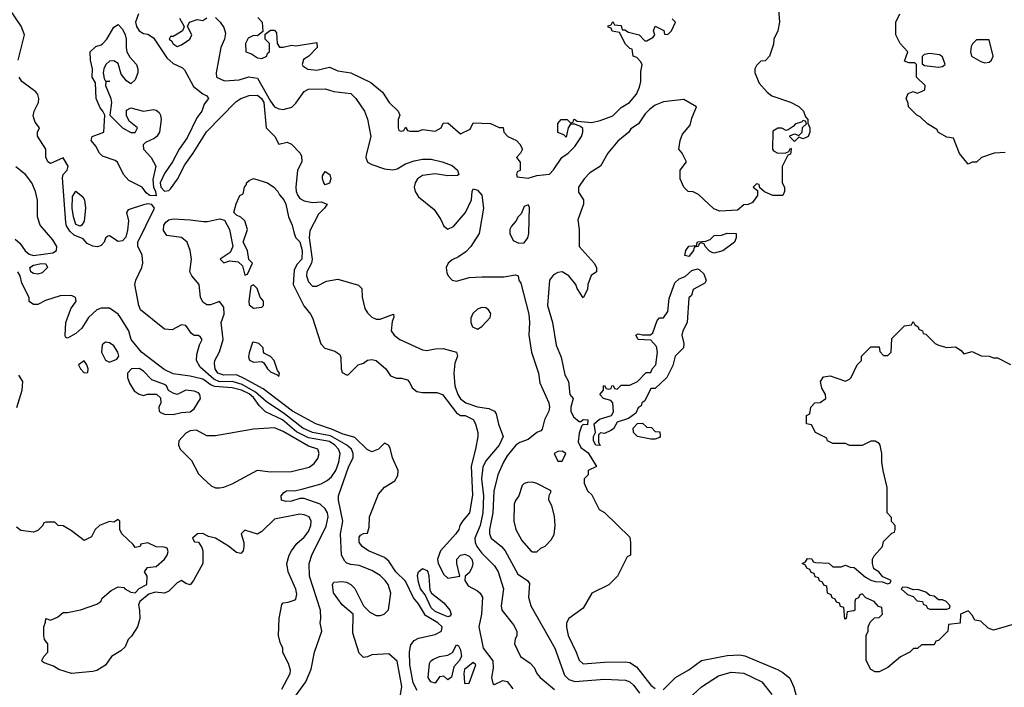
# Model space of a CAD drawing. Header units: inches. Extents: x 2348341 to 2479810, y 460419 to 613669.
# Tile 194 of 256: x 2362244 to 2366902, y 545364 to 548522. Entities that reach past the tile are written whole.
import ezdxf

# ---------------------------------------------------------------- set-up
doc = ezdxf.new("R2010")
doc.units = ezdxf.units.IN
doc.header["$MEASUREMENT"] = 0
doc.layers.add('C3564', color=7, linetype='Continuous')

msp = doc.modelspace()

# ---------------------------------------------------------------- linework, layer by layer
at = {"layer": 'C3564', "color": 2}
for points, elevation in [([(2362237.4, 548330), (2362267.2, 548450), (2362251.5, 548491.5), (2362198.4, 548570)], 46), ([(2365832, 548590), (2365838, 548510), (2365831, 548470), (2365811.3, 548430), (2365810, 548406), (2365790.9, 548349.1), (2365770, 548328), (2365750, 548326), (2365730, 548306), (2365722, 548290), (2365722, 548270), (2365742, 548222), (2365779.6, 548179.6), (2365802, 548162), (2365890, 548132), (2365930, 548112), (2365952, 548090), (2365962, 548062), (2365972, 548050), (2365972.7, 548032.7), (2365982, 548010), (2365982, 547990), (2365974, 547970), (2365950, 547958), (2365930, 547966), (2365910, 547946), (2365887.3, 547967.3), (2365887.3, 547972.7), (2365910, 547982), (2365930, 547974), (2365946, 547990), (2365947.3, 548012.7), (2365966, 548030), (2365962, 548042), (2365950, 548046), (2365942, 548038), (2365914, 548030), (2365903.6, 548016.4), (2365879.6, 548000.4), (2365870, 547998), (2365850, 548008.7), (2365830, 548008.7), (2365806, 547994), (2365804.7, 547910), (2365810, 547902), (2365830, 547891.3), (2365868, 547892), (2365882, 547898), (2365890, 547914), (2365894, 547910), (2365890, 547886), (2365878, 547882), (2365851.6, 547828.4), (2365851.1, 547751.1), (2365862, 547730), (2365862, 547710), (2365854, 547690), (2365806, 547690), (2365768, 547708), (2365746, 547726), (2365742, 547742), (2365730, 547746), (2365714, 547730), (2365734, 547714), (2365734, 547690), (2365710, 547658), (2365690, 547648), (2365670, 547646), (2365639.6, 547620.4), (2365556.4, 547616.4), (2365528, 547628), (2365455.3, 547695.3), (2365430, 547708), (2365406, 547710), (2365386, 547730), (2365369, 547769), (2365369, 547811), (2365398, 547850), (2365378, 547890), (2365362, 547910), (2365368.9, 547951.1), (2365380.2, 547979.8), (2365416.4, 548023.6), (2365423.1, 548056.9), (2365446, 548110), (2365385.2, 548145.2), (2365290, 548133.2), (2365250, 548117.2), (2365223.4, 548096.6), (2365203.4, 548076.6), (2365171.3, 548030), (2365134.8, 548005.2), (2365126, 547990), (2365073, 547947), (2365026.8, 547890), (2364991.3, 547830), (2364941.6, 547798.4), (2364914.8, 547770), (2364886.8, 547730), (2364886.8, 547706.8), (2364911.3, 547670), (2364911.3, 547650), (2364884.5, 547575.5), (2364890.7, 547530), (2364890.8, 547450), (2364961, 547370), (2364972, 547350), (2364972, 547330), (2364947.3, 547312.7), (2364931.3, 547270), (2364930, 547246), (2364910, 547206), (2364882, 547250), (2364875.3, 547270), (2364842, 547310), (2364810, 547329), (2364790, 547326), (2364770, 547314.5), (2364750.5, 547289.5), (2364740.5, 547170), (2364764.9, 547090), (2364782.5, 546982.5), (2364806, 546926), (2364822.8, 546842.8), (2364841, 546810), (2364846, 546750), (2364862, 546730), (2364851.3, 546690), (2364851, 546670), (2364863.5, 546643.5), (2364890, 546622), (2364898, 546622), (2364910, 546631.3), (2364931.3, 546630), (2364930, 546606), (2364910, 546608), (2364901, 546599), (2364890, 546566), (2364885.5, 546525.5), (2364898.8, 546498.8), (2364933.2, 546473.2), (2364972, 546408), (2364934, 546390), (2364934, 546370), (2364914, 546350), (2364914, 546330), (2364930, 546294), (2364950, 546274), (2364985.4, 546205.4), (2365011.1, 546191.1), (2365130, 546074), (2365134, 546050), (2365134, 545990), (2365118, 545982), (2365072, 545890), (2365030.9, 545849.1), (2364950.8, 545809.2), (2364910, 545738), (2364842, 545690), (2364831.3, 545670), (2364830.9, 545649.1), (2364839.1, 545610), (2364877.3, 545530), (2364890, 545492), (2364910, 545476), (2365010, 545484), (2365110, 545485.5), (2365130, 545482), (2365161.7, 545461.7), (2365230, 545374.8), (2365250, 545358)], 54), ([(2362806, 548550), (2362792.7, 548510), (2362797.1, 548490), (2362808.8, 548468.8), (2362830, 548457.1), (2362850, 548454), (2362876.7, 548436.7), (2362941.2, 548341.2), (2362970, 548315.3), (2363014, 548294), (2363024.5, 548284.5), (2363066.4, 548206.4), (2363110, 548171), (2363130, 548162), (2363138, 548150), (2363117.3, 548122.7), (2363105.5, 548090), (2363082, 548058), (2363037.1, 547962.9), (2362999, 547910), (2362967.6, 547850), (2362930, 547794), (2362908.9, 547751.1), (2362911.6, 547730), (2362930, 547710.3), (2362950, 547714.9), (2362957.5, 547722.5), (2362991.6, 547768.4), (2363024.8, 547835.2), (2363065.4, 547890), (2363128.3, 547991.7), (2363266.1, 548133.9), (2363290, 548149.1), (2363330, 548163.6), (2363370, 548164.9), (2363387.8, 548150), (2363398.5, 548130), (2363410.7, 548010), (2363451.3, 547970), (2363470, 547934), (2363510, 547942.8), (2363530, 547934), (2363570.5, 547890), (2363576.7, 547876.7), (2363578.4, 547850), (2363558, 547810), (2363550.4, 547730), (2363552.2, 547710), (2363560.4, 547690), (2363570, 547676.3), (2363590, 547665.5), (2363630, 547658), (2363670, 547660.7), (2363698, 547650), (2363686, 547630), (2363658, 547602), (2363617.3, 547522.7), (2363613.6, 547490), (2363628.2, 547390), (2363624, 547370), (2363602.6, 547330), (2363601.3, 547310), (2363610, 547282.8), (2363630, 547261), (2363650, 547261), (2363695.1, 547284.9), (2363750, 547294.9), (2363846.6, 547266.6), (2363862, 547250), (2363864.2, 547210), (2363876.7, 547156.7), (2363890, 547134.9), (2363910, 547115.3), (2363930, 547104.9), (2363950, 547104.9), (2364012, 547130), (2364014.8, 547114.8), (2364005.5, 547094.5), (2364001.3, 547050), (2364015.5, 547030), (2364042, 547010), (2364150, 546960.3), (2364170, 546957), (2364210, 546965.3), (2364246.7, 546966.7), (2364311.3, 546950), (2364316, 546930), (2364303.1, 546896.9), (2364298, 546850), (2364302.8, 546790), (2364317, 546750), (2364330, 546728.4), (2364354, 546710), (2364410, 546691.7), (2364463.7, 546683.7), (2364490.4, 546670.4), (2364498, 546658), (2364508.6, 546608.6), (2364531, 546551), (2364512.7, 546510), (2364450, 546435.1), (2364434.3, 546405.7), (2364429.1, 546350.9), (2364437.6, 546270), (2364435.8, 546190), (2364422.3, 546130), (2364397.6, 546070), (2364398.4, 546050), (2364406, 546030), (2364430, 545999.1), (2364490, 545938.8), (2364507.3, 545910), (2364533, 545830), (2364521, 545750), (2364524.7, 545730), (2364579.8, 545659.8), (2364596, 545630), (2364596, 545610), (2364587.3, 545592.7), (2364584.9, 545570), (2364614, 545510), (2364658.4, 545478.4), (2364678.4, 545458.4), (2364690.8, 545430), (2364706, 545410), (2364774.7, 545354.7)], 46), ([(2363000.5, 548530), (2363022, 548490), (2363019.6, 548480.4), (2363014, 548470), (2362990, 548454), (2362970, 548442), (2362958, 548442), (2362952, 548430), (2362962.8, 548422.8), (2362970, 548407.3), (2362990, 548396), (2363010, 548402.8), (2363048.7, 548430), (2363058, 548450), (2363038, 548490), (2363048, 548510), (2363083.6, 548523.6), (2363110, 548518), (2363130, 548530.8)], 50), ([(2363170, 548533), (2363193.4, 548510), (2363210, 548484.7), (2363218, 548458), (2363212.7, 548430), (2363196.4, 548390), (2363173.4, 548270), (2363176, 548250), (2363213, 548233), (2363283.2, 548236.8), (2363329, 548251), (2363370, 548244.7), (2363430, 548137.1), (2363450, 548110.4), (2363470, 548100.5), (2363490, 548097.1), (2363531.3, 548108.7), (2363550, 548126.8), (2363590, 548182.8), (2363610, 548193), (2363690, 548194.8), (2363730, 548182.8), (2363810, 548173.4), (2363834.8, 548150), (2363874.8, 548090), (2363890, 548052), (2363904.9, 547970), (2363882.8, 547882.8), (2363881.3, 547870), (2363890, 547848.2), (2363910, 547836.4), (2363970, 547817.1), (2364010, 547812.4), (2364030, 547816.4), (2364070, 547840.4), (2364110, 547854.4), (2364150, 547861.6), (2364190, 547862), (2364242, 547850), (2364290, 547832.7), (2364314.8, 547810), (2364322, 547790), (2364315.3, 547784.7), (2364270, 547783.7), (2364210, 547793.2), (2364150, 547784.5), (2364126, 547770), (2364114.9, 547750), (2364110.5, 547730), (2364114.9, 547710), (2364130, 547684.9), (2364204.6, 547624.6), (2364236.7, 547576.7), (2364250, 547544.7), (2364270, 547531), (2364295.9, 547544.1), (2364352.7, 547610), (2364381.2, 547670), (2364384, 547710), (2364390, 547722), (2364410, 547716), (2364430, 547691.3), (2364438, 547630), (2364417.1, 547510), (2364378, 547450), (2364355.3, 547424.8), (2364319.9, 547400.1), (2364290, 547386.6), (2364270.7, 547370), (2364262.4, 547350), (2364264.8, 547324.8), (2364270.6, 547310), (2364290, 547290.6), (2364310, 547286), (2364370, 547302), (2364430, 547306.4), (2364534.5, 547305.5), (2364590, 547316), (2364602, 547310), (2364606, 547290), (2364615.2, 547275.2), (2364652.7, 547130), (2364656.3, 547090), (2364653.4, 547030), (2364664.9, 546950), (2364698.4, 546850), (2364704.9, 546804.9), (2364746.8, 546710), (2364750.7, 546690), (2364747.7, 546670), (2364726, 546630), (2364715.3, 546584.7), (2364710, 546578), (2364690, 546569), (2364650, 546536), (2364610, 546522.4), (2364590.6, 546510), (2364550, 546459.5), (2364532.4, 546430), (2364506.4, 546370), (2364487.6, 546292.4), (2364483.1, 546190), (2364466, 546110), (2364466.4, 546090), (2364474, 546070), (2364524, 546030), (2364540.5, 546010), (2364600.3, 545900.3), (2364646, 545870), (2364655.2, 545855.2), (2364650.4, 545790), (2364661.6, 545750), (2364776.3, 545550), (2364821.5, 545421.5), (2364842, 545402), (2364870, 545392), (2365010, 545402.6), (2365110, 545398), (2365130, 545390.5), (2365150, 545373), (2365176.7, 545336.7)], 50), ([(2363371.6, 548531.6), (2363392, 548510), (2363394, 548466), (2363370, 548446), (2363350, 548448), (2363325.4, 548434.6), (2363312, 548410), (2363314, 548370), (2363341, 548361), (2363370, 548341), (2363390, 548338), (2363414, 548350), (2363416.4, 548363.6), (2363426, 548370), (2363426, 548410), (2363406, 548430), (2363406, 548454), (2363430, 548472), (2363450, 548472), (2363459.6, 548459.6), (2363462, 548410), (2363472.7, 548392.7), (2363490, 548392), (2363530, 548401), (2363550, 548398), (2363650, 548414), (2363652, 548390), (2363611.3, 548350), (2363586.8, 548333.2), (2363581, 548310), (2363584, 548304), (2363608, 548288), (2363650, 548283), (2363710, 548298), (2363750, 548280.5), (2363810, 548271.3), (2363904.9, 548224.9), (2363959.8, 548179.8), (2363992, 548130), (2364034, 548090), (2364042, 548070), (2364034, 548050), (2364034, 548010), (2364038, 547998), (2364050, 547994), (2364062, 547998), (2364070, 548014), (2364078, 547998), (2364090, 547994), (2364130, 547994), (2364150, 548002), (2364210, 547994), (2364238, 548010), (2364247.3, 548032.7), (2364270, 548034), (2364330, 547982), (2364375.3, 548004.7), (2364390, 548034), (2364471.6, 548031.6), (2364512.7, 548012.7), (2364532, 548012), (2364534, 547990), (2364554, 547970), (2364594, 547950), (2364610, 547934), (2364622, 547910), (2364614, 547890), (2364594, 547870), (2364611.6, 547848.4), (2364612, 547808), (2364598, 547802), (2364594, 547790), (2364598, 547778), (2364650, 547772), (2364690, 547784.7), (2364750, 547792), (2364770, 547812), (2364808, 547870), (2364838, 547890), (2364870, 547922), (2364902, 547970), (2364908.7, 547990), (2364908, 548008), (2364896.4, 548016.4), (2364870, 548028), (2364850, 548028), (2364838, 548010), (2364830, 547966), (2364818, 547978), (2364790, 547988.7), (2364789.1, 548030.9), (2364806, 548050), (2364834, 548050), (2364850, 548034), (2364862, 548038), (2364866, 548050), (2364869.2, 548050.8), (2364882, 548042), (2364950, 548036), (2364990, 548044.7), (2365050, 548066.8), (2365090, 548107.3), (2365129.5, 548130.5), (2365162, 548170), (2365176.5, 548203.5), (2365182.7, 548230), (2365182.5, 548277.5), (2365188.7, 548308.7), (2365183.1, 548323.1), (2365163.1, 548343.1), (2365146, 548350), (2365142, 548382), (2365130, 548386), (2365110, 548406), (2365082, 548462), (2365047.3, 548467.3), (2365042, 548482), (2365027.3, 548487.3), (2365027.3, 548492.7), (2365042, 548498), (2365050, 548514), (2365058, 548498), (2365090, 548494), (2365094, 548474), (2365106, 548474), (2365123.6, 548463.6), (2365174, 548450), (2365202, 548422), (2365210, 548422), (2365240.4, 548439.6), (2365248, 548450), (2365242, 548470), (2365250, 548492), (2365291.1, 548471.1), (2365294, 548454), (2365310, 548452), (2365328, 548470), (2365346, 548510), (2365330, 548526)], 54), ([(2366905.4, 547894.6), (2366854, 547890), (2366794, 547870), (2366770, 547848), (2366750, 547848), (2366730, 547838), (2366689.3, 547889.3), (2366662, 547962), (2366630, 547966), (2366590, 547988.7), (2366582, 548002), (2366538, 548030), (2366503.1, 548063.1), (2366488, 548070), (2366448, 548110), (2366447.3, 548127.3), (2366438, 548150), (2366447.3, 548172.7), (2366470, 548182), (2366490, 548174), (2366510, 548182), (2366526, 548190), (2366528, 548210), (2366486, 548250), (2366486, 548310), (2366478, 548318), (2366450, 548318), (2366430, 548326), (2366446, 548370), (2366409.1, 548409.1), (2366388.7, 548450), (2366389.1, 548510.9), (2366408, 548550)], 54), ([(2364039.7, 545290), (2364051.3, 545368.7), (2364030, 545488.7), (2363990, 545522), (2363910, 545518), (2363890, 545508), (2363870, 545506), (2363850, 545526), (2363820.2, 545620.2), (2363822, 545710), (2363770, 545754), (2363729.2, 545810.8), (2363724, 545850), (2363730, 545862), (2363770, 545864.7), (2363790, 545861), (2363810.6, 545850.6), (2363830, 545831.3), (2363870.8, 545750), (2363900.5, 545720.5), (2363930, 545704.7), (2363950, 545704.7), (2363968.9, 545711.1), (2363988.9, 545731.1), (2363999.6, 545810), (2363987.6, 545850), (2363973.6, 545870), (2363950, 545893.6), (2363910, 545917), (2363850, 545940.9), (2363810, 545945.2), (2363792, 545952), (2363781.6, 545961.6), (2363766.6, 545990), (2363762, 546090), (2363773.6, 546150), (2363752.3, 546250), (2363752.7, 546270), (2363801.6, 546410), (2363822, 546450), (2363822.4, 546470), (2363814.3, 546490), (2363791.8, 546510), (2363713.9, 546553.9), (2363630, 546569.8), (2363583.5, 546590), (2363497.2, 546657.2), (2363410, 546716.8), (2363360.5, 546760.5), (2363296.6, 546796.6), (2363250, 546810.6), (2363190, 546809.9), (2363162.2, 546822.2), (2363098.6, 546878.6), (2363080.7, 546910), (2363082, 546938), (2363095.1, 546984.9), (2363108, 547010), (2363100.4, 547020.4), (2363090, 547028), (2363069, 547029), (2363057.2, 547037.2), (2363030, 547075.3), (2363010, 547078), (2362965.4, 547054.6), (2362930, 547059), (2362816.2, 547150), (2362807.6, 547170), (2362789.2, 547270), (2362794, 547290), (2362822.7, 547350), (2362827, 547370), (2362824.5, 547410), (2362802.7, 547450), (2362802.7, 547470), (2362882, 547630), (2362870, 547647.3), (2362850, 547650.8), (2362830, 547646.6), (2362757.5, 547622.5), (2362750.4, 547610), (2362759.1, 547570), (2362754.1, 547525.9), (2362746.4, 547493.6), (2362730, 547476), (2362710, 547472.7), (2362670, 547499.3), (2362662, 547498), (2362650, 547488.7), (2362643.8, 547470), (2362630, 547454.5), (2362612.1, 547447.9), (2362590, 547451.3), (2362563.8, 547463.8), (2362544.8, 547484.8), (2362502.5, 547502.5), (2362481.2, 547521.2), (2362466.6, 547546.6), (2362463.3, 547563.3), (2362446.5, 547773.5), (2362449.5, 547790.5), (2362468.7, 547810), (2362473.2, 547830), (2362450, 547868.7), (2362390, 547842), (2362378, 547850), (2362368, 547872), (2362368, 547910), (2362328.7, 547971.3), (2362328, 547990), (2362338, 548010), (2362317, 548037), (2362307.9, 548067.9), (2362313.3, 548090), (2362333.3, 548130), (2362335.6, 548150), (2362330, 548168.7), (2362321, 548181), (2362254, 548230), (2362241.3, 548250)], 46), ([(2362223.5, 547483.5), (2362245.5, 547465.5), (2362270, 547428.4), (2362290, 547412.4), (2362310, 547406.5), (2362400.6, 547419.4), (2362418.4, 547430), (2362420.5, 547450), (2362401.1, 547481.1), (2362341.2, 547550), (2362329.2, 547590), (2362328.9, 547668.9), (2362319, 547710), (2362301.2, 547750), (2362272.7, 547790), (2362226.2, 547826.2)], 50), ([(2364124.2, 545350), (2364104.8, 545384.8), (2364089.7, 545470), (2364087.7, 545532.3), (2364094.8, 545565.2), (2364110, 545586), (2364130, 545597.3), (2364210, 545613.4), (2364239, 545630), (2364242, 545650), (2364222, 545670), (2364164, 545704), (2364130, 545759.5), (2364106.9, 545786.9), (2364070, 545866), (2364023.6, 545910), (2363990, 545960.9), (2363970, 545978), (2363894, 546010), (2363864, 546030), (2363849.4, 546050.6), (2363850, 546074), (2363856.4, 546083.6), (2363870, 546092), (2363890, 546094), (2363898, 546122), (2363899.5, 546170), (2363942, 546278), (2363969.7, 546310.3), (2364018.3, 546341.7), (2364033.6, 546366.4), (2364034.5, 546390), (2364007.3, 546450), (2363996, 546496), (2363989.1, 546509.1), (2363970, 546519), (2363941, 546490), (2363910, 546478), (2363888.5, 546488.5), (2363830, 546546), (2363770, 546562.6), (2363724.5, 546584.5), (2363645.2, 546610), (2363535.1, 546670), (2363396, 546776), (2363305.5, 546825.5), (2363270, 546841.7), (2363210, 546841.5), (2363182.4, 546850), (2363169.6, 546870), (2363165.2, 546894.8), (2363168, 546910), (2363189.4, 546950.6), (2363207.3, 547010), (2363197, 547090), (2363211.2, 547128.8), (2363210, 547162), (2363190, 547189), (2363147.1, 547172.9), (2363130, 547172.7), (2363110, 547186), (2363099.6, 547210), (2363093.2, 547270), (2363059, 547310), (2363049.2, 547330), (2363056.9, 547390), (2363051.1, 547430), (2363036.3, 547470), (2363010, 547491.1), (2362941.1, 547501.1), (2362924.2, 547524.2), (2362925.6, 547550), (2362935.5, 547564.5), (2362950, 547576), (2362970, 547580.3), (2363050, 547575.8), (2363113.1, 547566.9), (2363133.1, 547566.9), (2363190, 547580.5), (2363213.2, 547573.2), (2363237.1, 547530), (2363252, 547450), (2363239.8, 547420.2), (2363192, 547390), (2363210, 547372), (2363238, 547382), (2363277.3, 547377.3), (2363298, 547358), (2363310, 547314), (2363322, 547318), (2363346, 547370), (2363328.4, 547388.4), (2363322, 547430), (2363302, 547470), (2363322, 547530), (2363308.7, 547570), (2363290, 547588.7), (2363270, 547598), (2363258, 547610), (2363268.4, 547651.6), (2363286, 547690), (2363302, 547698), (2363308, 547730), (2363318, 547742), (2363318, 547750), (2363330, 547762), (2363350, 547771), (2363416, 547750), (2363446, 547730), (2363466, 547710), (2363473.7, 547693.7), (2363494, 547670), (2363502.8, 547650), (2363515.5, 547590), (2363533.4, 547550), (2363542, 547510), (2363551, 547490), (2363570, 547471), (2363580.4, 547430), (2363578.4, 547390), (2363556, 547364), (2363543.1, 547336.9), (2363537.3, 547270), (2363588.3, 547168.3), (2363620.7, 547130), (2363630, 547111.3), (2363668.7, 546988.7), (2363688.4, 546968.4), (2363734.4, 546954.4), (2363758, 546938), (2363763.6, 546923.6), (2363764.7, 546870), (2363770, 546854), (2363790, 546842), (2363798, 546842), (2363846, 546890), (2363870, 546898), (2363890, 546911), (2363910, 546914.8), (2363930, 546910.7), (2363976, 546870), (2363998, 546838), (2364026, 546826), (2364050, 546826.8), (2364078, 546818), (2364090, 546804.7), (2364100.4, 546780.4), (2364123.4, 546763.4), (2364150, 546758), (2364218, 546758), (2364244.7, 546750), (2364310, 546662.8), (2364330, 546650.6), (2364352, 546650), (2364390, 546630.8), (2364401, 546610), (2364410.8, 546570), (2364410.8, 546550), (2364400.7, 546490), (2364379.5, 546410), (2364386.6, 546273.4), (2364372.7, 546190), (2364338.8, 546150), (2364326, 546130), (2364321, 546110), (2364306.8, 546090), (2364234.8, 546010), (2364221, 545970), (2364224, 545950), (2364250, 545898), (2364270, 545881), (2364326, 545890), (2364312, 545950), (2364312, 545970), (2364329.2, 545990), (2364350, 545993.4), (2364370, 545984.9), (2364383.7, 545970), (2364387, 545950), (2364382.4, 545930), (2364370, 545906), (2364350.8, 545890), (2364350.7, 545870), (2364365.1, 545845.1), (2364410, 545820.5), (2364422, 545810), (2364433.4, 545790), (2364428.2, 545710), (2364415.8, 545650), (2364437.1, 545550), (2364482, 545490), (2364484.5, 545455.5), (2364476, 545410), (2364482.8, 545382.8), (2364490, 545378), (2364530, 545396), (2364550, 545391.3), (2364576.5, 545356.5)], 42), ([(2363539.5, 545310), (2363598, 545390), (2363623.7, 545450), (2363639, 545530), (2363673.2, 545630), (2363666, 545670), (2363669.4, 545690.6), (2363666.6, 545730), (2363615.1, 545890), (2363613.6, 545950), (2363625.6, 545990), (2363693.6, 546126.4), (2363704.2, 546170), (2363700.5, 546190), (2363690, 546209.3), (2363665.2, 546230), (2363590, 546258), (2363570, 546258), (2363530, 546244), (2363502.8, 546242.8), (2363482, 546250), (2363481.2, 546270), (2363494, 546286), (2363506.9, 546293.1), (2363550, 546294.9), (2363578.7, 546301.3), (2363670, 546326.4), (2363698.2, 546341.8), (2363719.5, 546360.5), (2363740.5, 546390), (2363754.2, 546430), (2363760.4, 546470), (2363752.6, 546490), (2363735.6, 546510), (2363710, 546526.8), (2363610, 546544.5), (2363553.2, 546573.2), (2363486.9, 546630), (2363407.2, 546667.2), (2363377.3, 546697.3), (2363350, 546735.5), (2363330, 546751.9), (2363293, 546770), (2363250, 546781.2), (2363166.9, 546786.9), (2363150, 546793.8), (2363110, 546822.3), (2363050, 546836.4), (2362970, 546847.3), (2362927.2, 546867.2), (2362820.7, 546950), (2362772.3, 547010), (2362760.9, 547050), (2362718.6, 547118.6), (2362709.6, 547129.6), (2362670, 547157.2), (2362630, 547158), (2362610, 547149.3), (2362570, 547112.7), (2362537.6, 547062.4), (2362510, 547037.2), (2362470, 547015.3), (2362461.2, 547021.2), (2362459, 547030), (2362462.7, 547090), (2362486.3, 547153.7), (2362512.3, 547190), (2362508.4, 547208.4), (2362490, 547218), (2362436.4, 547216.4), (2362366.8, 547193.2), (2362330, 547175.3), (2362310, 547175.3), (2362289.3, 547189.3), (2362288.7, 547208.7), (2362255.1, 547275.1), (2362247.3, 547310), (2362235.6, 547330)], 50), ([(2366970.6, 545669.4), (2366850, 545634), (2366824.7, 545644.7), (2366790, 545678), (2366762, 545682), (2366750, 545706), (2366730, 545726), (2366694, 545710), (2366692.7, 545667.3), (2366638, 545662), (2366634, 545630), (2366590, 545586), (2366578, 545582), (2366570, 545566), (2366510, 545566), (2366491.6, 545548.4), (2366472.7, 545547.3), (2366454, 545530), (2366411.1, 545508.9), (2366350, 545458), (2366310, 545438), (2366290, 545438), (2366270, 545448), (2366248.4, 545491.6), (2366248, 545610), (2366258, 545630), (2366258, 545650), (2366267.3, 545672.7), (2366287.3, 545692.7), (2366310, 545694), (2366326, 545710), (2366322, 545742), (2366307.3, 545747.3), (2366286, 545770), (2366247.3, 545787.3), (2366230, 545806), (2366218, 545802), (2366212.7, 545787.3), (2366198, 545782), (2366194, 545770), (2366194, 545730), (2366190, 545726), (2366158, 545722), (2366154, 545690), (2366147.3, 545687.3), (2366142, 545742), (2366127.3, 545747.3), (2366122, 545762), (2366107.3, 545767.3), (2366102, 545782), (2366087.3, 545787.3), (2366082, 545802), (2366066, 545810), (2366062, 545842), (2366047.3, 545847.3), (2366042, 545862), (2366027.3, 545867.3), (2366022, 545882), (2366007.3, 545887.3), (2366002, 545902), (2365987.3, 545907.3), (2365982, 545922), (2365967.3, 545927.3), (2365962, 545942), (2365946, 545950), (2365962, 545958), (2365970, 545974), (2365991.6, 545971.6), (2365998, 545958), (2366010, 545954), (2366071.6, 545951.6), (2366090, 545934), (2366130, 545934), (2366150, 545942), (2366172.7, 545932.7), (2366191.6, 545931.6), (2366245.4, 545885.4), (2366270, 545871.3), (2366290, 545864.7), (2366323.6, 545863.6), (2366350, 545854), (2366362, 545858), (2366366, 545870), (2366327.3, 545887.3), (2366308, 545910), (2366285.2, 545925.2), (2366278, 545950), (2366278, 545970), (2366286, 545986), (2366326, 546030), (2366330, 546054), (2366370, 546094), (2366382, 546098), (2366386, 546110), (2366386, 546130), (2366368.4, 546148.4), (2366367.3, 546167.3), (2366348, 546190), (2366348, 546310), (2366328.7, 546390), (2366322, 546430), (2366322, 546470), (2366314, 546510), (2366310, 546518), (2366290, 546528), (2366270, 546528), (2366230, 546508), (2366170, 546508), (2366150, 546518), (2366090, 546518), (2366066, 546530), (2366062, 546542), (2366008.9, 546568.9), (2365990, 546606), (2365966, 546610), (2365966, 546650), (2365982, 546658), (2365986, 546690), (2366006, 546710), (2366030, 546712), (2366058, 546730), (2366055.3, 546750), (2366039.3, 546779.3), (2366032.7, 546810), (2366046.6, 546833.4), (2366077.3, 546837.3), (2366150, 546812), (2366170, 546822), (2366178, 546830), (2366206, 546890), (2366226, 546910), (2366226, 546930), (2366270, 546974), (2366310, 546974), (2366312.7, 546952.7), (2366330, 546934), (2366350, 546934), (2366366, 546950), (2366370, 547014), (2366430, 547074), (2366462, 547078), (2366470, 547094), (2366478, 547078), (2366494, 547070), (2366498, 547058), (2366514, 547050), (2366518, 547038), (2366530, 547034), (2366574, 546990), (2366590, 546982), (2366630, 546972), (2366670, 546974), (2366696.9, 546956.9), (2366710, 546942), (2366750, 546952), (2366791.6, 546931.6), (2366830, 546931.3), (2366850, 546922), (2366870, 546922), (2366931.6, 546891.6)], 54), ([(2362231.6, 546688.4), (2362256, 546770), (2362259, 546810), (2362240.4, 546840.4)], 54), ([(2363484.4, 545355.6), (2363523.7, 545430), (2363525.6, 545445.6), (2363516.6, 545476.6), (2363489.4, 545529.4), (2363489, 545550), (2363476.5, 545576.5), (2363469, 545610), (2363472.3, 545690), (2363483.7, 545756.3), (2363490, 545764.7), (2363513.6, 545766.4), (2363543.1, 545776.9), (2363550, 545782), (2363555.5, 545804.5), (2363550, 545828), (2363514, 545910), (2363508.7, 545950), (2363519, 545990), (2363529.4, 546010.6), (2363555.5, 546044.5), (2363590, 546074.8), (2363610, 546101), (2363622, 546130), (2363623.7, 546150), (2363613.2, 546170), (2363590, 546180.9), (2363570, 546183.7), (2363450, 546159.3), (2363390, 546102), (2363370, 546088.7), (2363310, 546108), (2363292, 546090), (2363304.7, 546050), (2363304.7, 546030), (2363302, 546010), (2363290, 545998), (2363270, 546002), (2363232.3, 546032.3), (2363170, 546069.5), (2363138, 546078), (2363110, 546092.3), (2363084.7, 546090), (2363062, 546070), (2363072, 546052), (2363090.8, 546050.8), (2363106.4, 546026.4), (2363110.6, 546009.4), (2363110.8, 545950), (2363066, 545870), (2363050, 545849.4), (2363030, 545855.3), (2363010, 545869), (2362990, 545859), (2362950, 545819.3), (2362930, 545809.2), (2362886, 545814), (2362855.3, 545804.7), (2362812, 545770), (2362806, 545754), (2362811.6, 545728.4), (2362812, 545690), (2362801, 545650), (2362773.7, 545606.3), (2362758, 545590), (2362743.5, 545556.5), (2362723.5, 545536.5), (2362678, 545510), (2362650, 545468.7), (2362610, 545444), (2362590, 545439), (2362490, 545429), (2362430, 545449), (2362404.7, 545464.7), (2362360.4, 545480.4), (2362350, 545486), (2362348.4, 545491.6), (2362358, 545510), (2362378, 545530), (2362378, 545570), (2362362, 545590), (2362358, 545610), (2362358, 545650), (2362367.3, 545672.7), (2362368, 545690), (2362390, 545682), (2362423.1, 545696.9), (2362450, 545718), (2362470, 545718), (2362531.3, 545731.3), (2362610, 545758), (2362628, 545770), (2362634.5, 545785.5), (2362677.8, 545822.2), (2362710, 545839.3), (2362736.8, 545836.8), (2362741, 545830), (2362770, 545814.8), (2362790, 545812), (2362809, 545831), (2362846, 545850), (2362848, 545890), (2362835.3, 545910), (2362849.4, 545930.6), (2362890, 545936), (2362928.7, 545970), (2362942, 545990), (2362946, 546006), (2362942, 546022), (2362927.3, 546027.3), (2362890, 546028.7), (2362850, 546048), (2362818, 546042), (2362814, 546030), (2362790, 546026), (2362780.4, 546040.4), (2362728, 546090), (2362718, 546110), (2362718, 546150), (2362710, 546158), (2362690, 546146), (2362670, 546148), (2362622, 546130), (2362602, 546110), (2362583.6, 546076.4), (2362550, 546058), (2362490, 546104), (2362450, 546128), (2362426, 546130), (2362410, 546146), (2362370, 546146), (2362358, 546142), (2362354, 546130), (2362330, 546106), (2362310, 546098), (2362250, 546106), (2362230, 546122)], 54), ([(2365287.3, 545352.7), (2365346, 545410), (2365410, 545447.3), (2365470, 545490.7), (2365590, 545514.9), (2365650, 545518.4), (2365673.7, 545513.7), (2365828.1, 545448.1), (2365854, 545434), (2365887.3, 545407.3), (2365905.5, 545365.5), (2365918, 545318)], 54), ([(2365325.6, 545234.4), (2365470, 545366.8), (2365550, 545418.8), (2365610, 545436.3), (2365670, 545430.6), (2365754.8, 545390), (2365802.8, 545330)], 50)]:
    msp.add_lwpolyline(points, dxfattribs=dict(at, elevation=elevation))
for points, elevation in [([(2362770, 548219.3), (2362750, 548233.2), (2362724.1, 548264.1), (2362710, 548315.1), (2362690, 548327.3), (2362670, 548326.3), (2362652.2, 548310), (2362642, 548290), (2362639.3, 548270), (2362643.5, 548243.5), (2362650, 548232), (2362671.3, 548231.3), (2362651.6, 548228.4), (2362650.8, 548210), (2362675.6, 548150), (2362678.3, 548130), (2362670.4, 548070), (2362730, 548010.7), (2362770, 547987.7), (2362790, 547987.7), (2362801.2, 548010), (2362762.4, 548042.4), (2362749.6, 548069.6), (2362750, 548094), (2362770, 548104.4), (2362830, 548088.7), (2362877.1, 548097.1), (2362890, 548094.8), (2362903.4, 548083.4), (2362910.7, 548070), (2362913.4, 548050), (2362905.5, 547990), (2362893.4, 547970), (2362880.6, 547959.4), (2362838.8, 547941.2), (2362828.4, 547930), (2362830.4, 547910), (2362866.4, 547870), (2362888, 547830), (2362873.9, 547766.1), (2362877.6, 547730), (2362887, 547710), (2362890, 547688.2), (2362859.3, 547690), (2362843.1, 547703.1), (2362823.7, 547730), (2362760.8, 547760.8), (2362735.1, 547790), (2362707.6, 547847.6), (2362696.2, 547856.2), (2362636.9, 547876.9), (2362622.7, 547890), (2362604.1, 547924.1), (2362582, 547950), (2362588, 547970), (2362642, 547990), (2362647, 548070), (2362638, 548090), (2362624.9, 548104.9), (2362606, 548150), (2362602.7, 548222.7), (2362587.8, 548250), (2362589.6, 548290), (2362578.7, 548330), (2362578, 548370), (2362605.1, 548394.9), (2362630, 548403), (2362638, 548410), (2362656.2, 548430), (2362690, 548486), (2362710, 548498.8), (2362730, 548477.3), (2362743.1, 548450), (2362748.7, 548430), (2362747.4, 548390), (2362751.8, 548370), (2362764.7, 548344.7), (2362796.4, 548310), (2362803.1, 548290), (2362803.1, 548270), (2362790, 548237.2)], 42), ([(2366830, 548426), (2366770, 548426), (2366751.6, 548408.4), (2366745.4, 548394.6), (2366741, 548370), (2366746, 548350), (2366790, 548324), (2366810, 548317.3), (2366830, 548320.7), (2366841.2, 548330), (2366849.2, 548350)], 54), ([(2366550, 548362), (2366522, 548358), (2366512.7, 548347.3), (2366512.7, 548312.7), (2366524.7, 548304.7), (2366590, 548298), (2366610, 548301), (2366622, 548310), (2366610, 548346), (2366595.3, 548355.3)], 54), ([(2363690, 547741.2), (2363682.7, 547750), (2363676, 547770), (2363677.2, 547782.8), (2363690, 547804.7), (2363710.7, 547790), (2363716.3, 547770), (2363710, 547749.2)], 46), ([(2362530, 547545.1), (2362510, 547553.2), (2362498.4, 547590), (2362492.7, 547630), (2362494.8, 547685.2), (2362509.6, 547710.4), (2362543.4, 547683.4), (2362550.4, 547670), (2362556.3, 547630), (2362550, 547569.2), (2362538, 547550)], 42), ([(2364650, 547646), (2364630, 547638), (2364616, 547604), (2364602, 547590), (2364591.6, 547568.4), (2364570, 547546), (2364562, 547530), (2364562, 547510), (2364578, 547478), (2364605.4, 547465.4), (2364630, 547466), (2364648.7, 547490), (2364653.2, 547510), (2364655.3, 547635.3)], 54), ([(2365530, 547418), (2365520.4, 547420.4), (2365507.3, 547427.3), (2365486, 547450), (2365482, 547462), (2365470, 547466), (2365458, 547462), (2365454, 547450), (2365434, 547446), (2365432, 547430), (2365410, 547402), (2365390, 547406), (2365395.3, 547430), (2365410, 547451), (2365446, 547454), (2365450, 547472), (2365490, 547474), (2365510, 547482), (2365530, 547502), (2365563.6, 547503.6), (2365590, 547512), (2365634, 547510), (2365634, 547490), (2365624.7, 547470), (2365570, 547428.7)], 54), ([(2362330, 547319.2), (2362310, 547321.7), (2362297.6, 547330), (2362292, 547350), (2362310, 547360.3), (2362348.2, 547368.2), (2362367.5, 547367.5), (2362375.5, 547350), (2362350, 547324.8)], 46), ([(2365010, 546565.2), (2364992, 546568), (2364982, 546558), (2364982, 546522), (2364990, 546508.7), (2364969.3, 546509.3), (2364958, 546530), (2364958, 546550), (2364968, 546570), (2364962, 546610), (2364986.8, 546633.2), (2365044, 546650), (2365053.3, 546666.7), (2365049.3, 546709.3), (2365040.4, 546720.4), (2365006, 546730), (2364988, 546750), (2365006, 546770), (2365006, 546790), (2365010, 546792), (2365018, 546778), (2365030, 546774), (2365042, 546778), (2365046, 546790), (2365052, 546792), (2365058, 546778), (2365070, 546774), (2365090, 546794), (2365130, 546794), (2365166, 546810), (2365207.3, 546852.7), (2365230, 546854), (2365235.3, 546870), (2365254, 546890), (2365262, 546950), (2365256.5, 546976.5), (2365230, 547006), (2365170, 547008.7), (2365158, 547030), (2365170, 547036), (2365190, 547031), (2365228.4, 547031.6), (2365239, 547041), (2365260.2, 547099.8), (2365270, 547112), (2365290, 547112), (2365310, 547142), (2365317.2, 547202.8), (2365342.5, 547277.5), (2365363.3, 547296.7), (2365391.9, 547308.1), (2365424.1, 547335.9), (2365450, 547344), (2365459.3, 547339.3), (2365479.8, 547319.8), (2365491, 547289), (2365484.7, 547275.3), (2365430, 547246), (2365422, 547218), (2365410, 547206), (2365402, 547090), (2365381, 547050), (2365376, 547030), (2365386, 546990), (2365384.7, 546970), (2365344.9, 546930), (2365333, 546887), (2365306, 546830), (2365250, 546778), (2365230, 546778), (2365201, 546719), (2365186.8, 546710), (2365184.7, 546695.3), (2365170, 546686), (2365158.8, 546661.2), (2365124, 546636), (2365070, 546619), (2365052.8, 546587.2), (2365040.5, 546579.5)], 54), ([(2363350, 547268), (2363338, 547262), (2363328.2, 547190), (2363330, 547174), (2363350, 547158), (2363390, 547162), (2363398, 547170), (2363398, 547190), (2363382, 547210), (2363368, 547250)], 42), ([(2364430, 547161.2), (2364410, 547153.2), (2364388.1, 547131.9), (2364378.8, 547110), (2364378.8, 547090), (2364386, 547070), (2364410, 547058), (2364430, 547071.3), (2364470, 547114), (2364472.9, 547132.9), (2364462, 547150), (2364450, 547159)], 50), ([(2362650, 546997.2), (2362635.3, 546984.7), (2362631, 546950), (2362650, 546912), (2362670, 546902), (2362704, 546916), (2362714, 546930), (2362709, 546950), (2362690, 546979), (2362670, 546993.2)], 54), ([(2363350, 546997.2), (2363345.2, 546994.8), (2363330, 546946), (2363327.3, 546927.3), (2363331, 546911), (2363350, 546902.8), (2363390, 546904.7), (2363398.8, 546898.8), (2363416, 546870), (2363430, 546856), (2363462, 546842), (2363470, 546834), (2363473.2, 546850), (2363463.1, 546863.1), (2363448.7, 546910), (2363430, 546928.7), (2363403.1, 546943.1), (2363398, 546950), (2363395.3, 546970), (2363375.3, 546990)], 42), ([(2362550, 546908), (2362522, 546890), (2362532, 546870), (2362550, 546852), (2362566, 546854), (2362568, 546870), (2362562, 546890)], 54), ([(2362810, 546872), (2362774, 546870), (2362754, 546850), (2362754, 546830), (2362763.6, 546803.6), (2362786.4, 546766.4), (2362810, 546751), (2362830, 546744.7), (2362849.3, 546750.7), (2362890.9, 546750.9), (2362910, 546734), (2362911.3, 546710), (2362902, 546690), (2362904.7, 546670), (2362910, 546664.7), (2362930, 546656), (2362970, 546654.8), (2363010, 546664), (2363050, 546666.8), (2363070, 546681), (2363099, 546730), (2363097.2, 546750), (2363090, 546757.2), (2363070, 546765.2), (2363030.9, 546769.1), (2362990, 546748.7), (2362970, 546755.3), (2362948.9, 546768.9), (2362939, 546790), (2362930, 546797.2), (2362870, 546819.3), (2362830, 546859.3)], 54), ([(2365230, 546538), (2365166, 546550), (2365148, 546570), (2365146, 546590), (2365167.3, 546612.7), (2365190, 546614), (2365210, 546594), (2365232.7, 546592.7), (2365250, 546574), (2365272.7, 546572.7), (2365274, 546550), (2365270, 546546), (2365250, 546538)], 54), ([(2363450, 546592), (2363350, 546586), (2363170, 546553.2), (2363130, 546553.2), (2363081.2, 546581.2), (2363050, 546578), (2363030, 546566.6), (2362997.1, 546530), (2362994.9, 546510), (2363003, 546490), (2363057, 546437), (2363090, 546374.8), (2363110, 546353.4), (2363150, 546317.3), (2363170, 546308), (2363190, 546307.7), (2363210, 546310.7), (2363250, 546327.3), (2363370, 546391.3), (2363430, 546382.8), (2363530, 546384.9), (2363613.8, 546406.2), (2363637.5, 546422.5), (2363654.2, 546445.8), (2363661.2, 546470), (2363655.3, 546490), (2363610, 546504.7), (2363490, 546574.7)], 54), ([(2364810, 546482), (2364790, 546479), (2364772, 546470), (2364790, 546434), (2364810, 546434), (2364828, 546470)], 54), ([(2364670, 546334), (2364647.1, 546332.9), (2364630, 546328.7), (2364620.7, 546319.3), (2364606, 546270), (2364590, 546248), (2364584, 546230), (2364581, 546150), (2364591, 546110), (2364619.1, 546059.1), (2364662, 546010), (2364670, 546004.7), (2364690, 546004.7), (2364710, 546022), (2364730, 546032), (2364758, 546062), (2364772.9, 546087.1), (2364777.2, 546130), (2364773.6, 546173.6), (2364762, 546222), (2364748, 546250), (2364748.4, 546271.6), (2364758, 546290), (2364754.6, 546294.6), (2364690, 546328.7)], 54), ([(2364270, 545697), (2364210, 545723.5), (2364190, 545739.7), (2364161.7, 545801.7), (2364140.5, 545830), (2364130, 545862), (2364126.7, 545893.3), (2364130, 545910.7), (2364150, 545926), (2364170, 545917.1), (2364174.9, 545910), (2364180.3, 545890), (2364183.9, 545823.9), (2364192.2, 545810), (2364250, 545763.7), (2364279.5, 545730), (2364284.9, 545710), (2364279.5, 545700.5)], 38), ([(2366422, 545838), (2366414, 545830), (2366443.6, 545803.6), (2366470, 545794), (2366490, 545774), (2366514, 545770), (2366518, 545758), (2366532, 545752), (2366538, 545738), (2366550, 545734), (2366630, 545734), (2366642, 545738), (2366646, 545750), (2366626, 545770), (2366610, 545778), (2366590, 545778), (2366570, 545795.3), (2366550, 545798), (2366530, 545814), (2366492.7, 545827.3), (2366470, 545826), (2366443.6, 545836.4)], 54), ([(2364270, 545399), (2364250, 545417.2), (2364230, 545414), (2364210, 545384), (2364189.2, 545390), (2364176, 545410), (2364182.3, 545477.7), (2364189.4, 545490), (2364202.2, 545497.7), (2364230, 545510.4), (2364270, 545517), (2364291.3, 545528.7), (2364310, 545566), (2364319.8, 545559.8), (2364330, 545542), (2364334.6, 545510), (2364323.8, 545490), (2364298.5, 545461.5), (2364287.1, 545412.9)], 38), ([(2364390, 545482), (2364348.3, 545448.3), (2364344.9, 545430), (2364347.9, 545387.9), (2364350, 545382), (2364370, 545384.7), (2364402, 545470)], 42)]:
    msp.add_lwpolyline(points, close=True, dxfattribs=dict(at, elevation=elevation))

doc.saveas('drawing.dxf')
